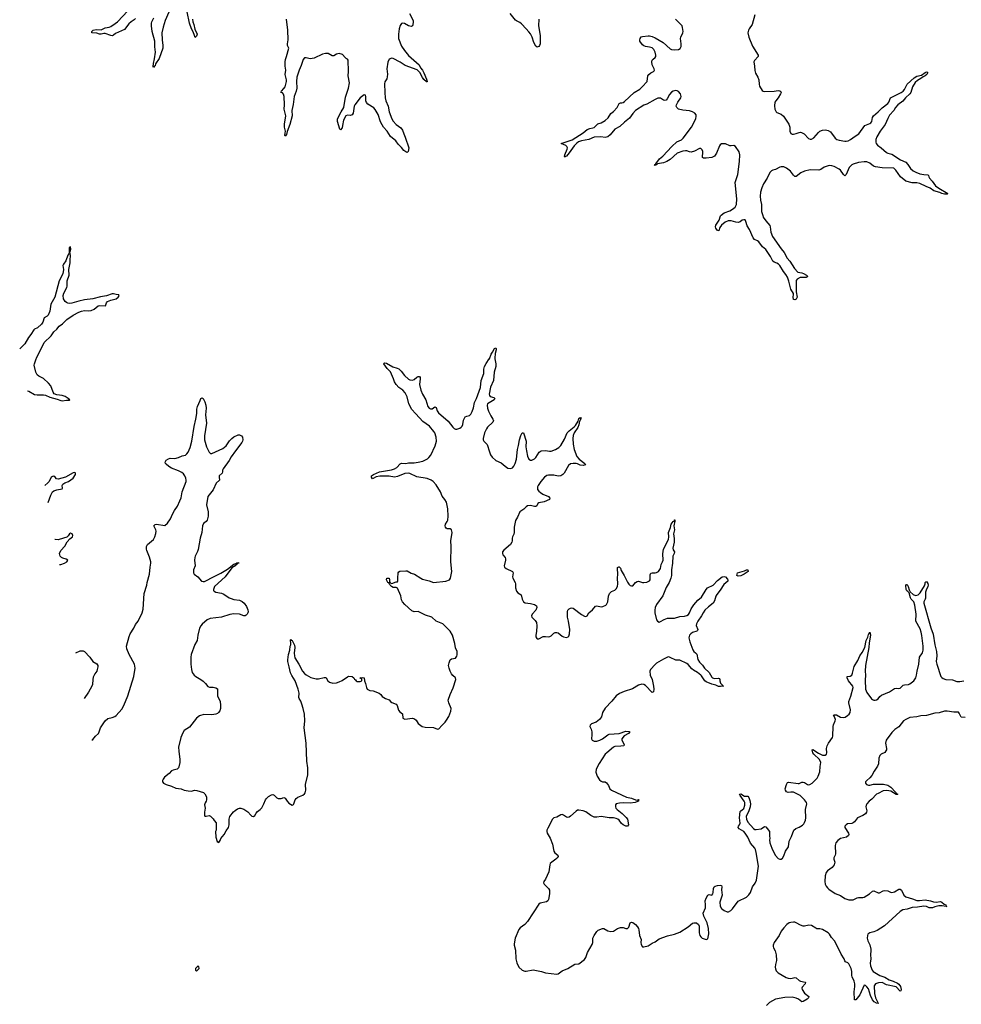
# Model space of a CAD drawing. Header units: inches. Extents: x 1474254 to 1647085, y 640389 to 772279.
# Tile 3 of 85: x 1480156 to 1493752, y 660675 to 674901. Entities that reach past the tile are written whole.
import ezdxf

# ---------------------------------------------------------------- set-up
doc = ezdxf.new("R2010")
doc.units = ezdxf.units.IN
doc.header["$MEASUREMENT"] = 0
for name, color, linetype in [('B4686', 7, 'Continuous'), ('B4687', 7, 'Continuous'), ('B4696', 7, 'Continuous'), ('B4697', 7, 'Continuous')]:
    doc.layers.add(name, color=color, linetype=linetype)

msp = doc.modelspace()

# ---------------------------------------------------------------- linework, layer by layer
at = {"layer": 'B4686', "color": 6, "elevation": 800}
for points in [[(1480268, 669539), (1480290, 669534), (1480370, 669486), (1480410, 669480), (1480499, 669481), (1480530, 669475), (1480593, 669447), (1480697, 669417), (1480750, 669397), (1480770, 669396), (1480830, 669406), (1480875, 669405), (1480879, 669410), (1480861, 669421), (1480855, 669430), (1480810, 669457), (1480771, 669470), (1480690, 669481), (1480655, 669495), (1480638, 669518), (1480604, 669610), (1480574, 669650), (1480499, 669719), (1480432, 669752), (1480408, 669770), (1480388, 669808), (1480367, 669910), (1480369, 669930), (1480393, 670000)], [(1481199, 664490), (1481210, 664499), (1481250, 664550), (1481292, 664588), (1481304, 664610), (1481324, 664670), (1481390, 664770), (1481430, 664804), (1481490, 664817), (1481530, 664833), (1481550, 664847), (1481630, 664937), (1481661, 664990), (1481716, 665130), (1481805, 665410), (1481823, 665530), (1481812, 665590), (1481736, 665730), (1481705, 665810), (1481700, 665850), (1481737, 665990), (1481752, 666030), (1481803, 666110), (1481830, 666162), (1481867, 666213), (1481923, 666330), (1481937, 666383), (1481955, 666610), (1481992, 666730), (1481996, 666770), (1482028, 666890), (1482038, 666990), (1482051, 667050), (1482050, 667070), (1482030, 667135), (1481992, 667230), (1481987, 667253), (1481988, 667290), (1482003, 667317), (1482086, 667390), (1482107, 667430), (1482123, 667477), (1482125, 667510), (1482122, 667530), (1482095, 667590), (1482101, 667599), (1482113, 667607), (1482130, 667610), (1482250, 667591), (1482290, 667626), (1482335, 667690), (1482362, 667758), (1482391, 667810), (1482433, 667870), (1482470, 667950), (1482487, 667993), (1482502, 668078), (1482560, 668230), (1482561, 668250), (1482556, 668276), (1482541, 668310), (1482519, 668339), (1482497, 668357), (1482450, 668384), (1482350, 668423), (1482310, 668446), (1482270, 668479), (1482261, 668490), (1482255, 668510), (1482270, 668535), (1482304, 668556), (1482330, 668564), (1482398, 668562), (1482447, 668573), (1482502, 668598), (1482550, 668611), (1482570, 668627), (1482590, 668654), (1482618, 668722), (1482641, 668810), (1482676, 669024), (1482701, 669130), (1482712, 669210), (1482713, 669273), (1482725, 669310), (1482763, 669397), (1482770, 669426), (1482790, 669439), (1482804, 669430), (1482830, 669379), (1482842, 669330), (1482846, 669286), (1482840, 669190), (1482851, 669069), (1482826, 668890), (1482825, 668830), (1482854, 668730), (1482891, 668650), (1482910, 668631), (1482930, 668631), (1482982, 668658), (1483090, 668704), (1483136, 668744), (1483185, 668815), (1483219, 668850), (1483250, 668873), (1483310, 668902), (1483330, 668905), (1483357, 668890), (1483372, 668870), (1483378, 668830), (1483375, 668810), (1483364, 668790), (1483271, 668670), (1483210, 668584), (1483179, 668530), (1483092, 668410), (1483082, 668390), (1483086, 668370), (1483078, 668350), (1483037, 668310), (1483035, 668290), (1483041, 668250), (1482995, 668205), (1482947, 668110), (1482873, 668010), (1482855, 667890), (1482879, 667790), (1482879, 667730), (1482864, 667670), (1482850, 667650), (1482810, 667621), (1482795, 667590), (1482786, 667490), (1482763, 667410), (1482733, 667247), (1482723, 667217), (1482690, 667152), (1482684, 667130), (1482680, 667090), (1482690, 667010), (1482667, 666950), (1482665, 666910), (1482677, 666890), (1482729, 666849), (1482781, 666790), (1482803, 666783), (1482825, 666785), (1482962, 666858), (1483058, 666902), (1483157, 666963), (1483250, 667033), (1483278, 667042), (1483290, 667052), (1483316, 667056), (1483321, 667050), (1483296, 667044), (1483293, 667030), (1483277, 667023), (1483268, 667010), (1483243, 666997), (1483221, 666979), (1483124, 666850), (1482970, 666711), (1482953, 666670), (1482954, 666654), (1482963, 666643), (1482989, 666629), (1483070, 666616), (1483102, 666602), (1483180, 666550), (1483210, 666536), (1483250, 666524), (1483330, 666513), (1483370, 666496), (1483397, 666470), (1483430, 666422), (1483450, 666375), (1483453, 666347), (1483450, 666330), (1483440, 666310), (1483425, 666295), (1483410, 666288), (1483390, 666290), (1483330, 666310), (1483250, 666315), (1483190, 666305), (1483070, 666270), (1482905, 666250), (1482864, 666230), (1482790, 666168), (1482770, 666145), (1482750, 666110), (1482728, 666010), (1482718, 665930), (1482685, 665875), (1482630, 665730), (1482626, 665690), (1482629, 665650), (1482626, 665590), (1482635, 665510), (1482648, 665468), (1482675, 665430), (1482697, 665410), (1482770, 665370), (1482805, 665345), (1482841, 665310), (1482870, 665266), (1482896, 665256), (1482950, 665256), (1482989, 665249), (1483010, 665231), (1483014, 665214), (1483011, 665130), (1483050, 665050), (1483056, 664996), (1483055, 664950), (1483044, 664916), (1483028, 664892), (1483010, 664875), (1482990, 664866), (1482930, 664857), (1482817, 664863), (1482750, 664843), (1482710, 664810), (1482610, 664681), (1482530, 664630), (1482510, 664597), (1482483, 664530), (1482451, 664390), (1482453, 664330), (1482470, 664210), (1482467, 664170), (1482453, 664107), (1482447, 664093), (1482429, 664071), (1482370, 664057), (1482350, 664048), (1482314, 664010), (1482245, 663955), (1482226, 663930), (1482217, 663910), (1482218, 663890), (1482223, 663883), (1482234, 663870), (1482270, 663850), (1482346, 663826), (1482410, 663798), (1482488, 663788), (1482530, 663770), (1482590, 663758), (1482630, 663756), (1482687, 663767), (1482714, 663766), (1482810, 663733), (1482830, 663715), (1482852, 663672), (1482854, 663630), (1482850, 663610), (1482834, 663586), (1482825, 663555), (1482832, 663510), (1482822, 663450), (1482825, 663405), (1482831, 663391), (1482850, 663391), (1482890, 663402), (1482910, 663394), (1482950, 663354), (1482962, 663330), (1482995, 663295), (1482991, 663190), (1482985, 663170), (1482986, 663090), (1483006, 663026), (1483030, 663012), (1483050, 663042), (1483061, 663070), (1483110, 663130), (1483138, 663182), (1483173, 663230), (1483181, 663270), (1483181, 663350), (1483190, 663386), (1483244, 663456), (1483265, 663475), (1483302, 663498), (1483330, 663508), (1483350, 663508), (1483392, 663492), (1483450, 663458), (1483491, 663410), (1483510, 663394), (1483530, 663388), (1483550, 663401), (1483570, 663437), (1483590, 663462), (1483630, 663491), (1483650, 663514), (1483683, 663570), (1483706, 663630), (1483716, 663644), (1483750, 663675), (1483790, 663701), (1483810, 663704), (1483830, 663699), (1483870, 663660), (1483890, 663648), (1483930, 663648), (1483970, 663663), (1483990, 663651), (1484016, 663610), (1484042, 663582), (1484090, 663553), (1484110, 663562), (1484116, 663570), (1484134, 663630), (1484150, 663650), (1484172, 663668), (1484242, 663698), (1484266, 663714), (1484276, 663730), (1484287, 663770), (1484283, 663850), (1484315, 663990), (1484316, 664090), (1484303, 664190), (1484293, 664450), (1484263, 664670), (1484271, 664770), (1484266, 664866), (1484251, 664949), (1484232, 665012), (1484215, 665055), (1484190, 665095), (1484187, 665110), (1484193, 665170), (1484179, 665230), (1484133, 665350), (1484084, 665424), (1484064, 665464), (1484049, 665550), (1484026, 665626), (1484026, 665650), (1484038, 665730), (1484057, 665790), (1484062, 665850), (1484070, 665870), (1484072, 665892), (1484064, 665936), (1484069, 665951), (1484078, 665938), (1484091, 665930), (1484124, 665864), (1484128, 665830), (1484118, 665750), (1484122, 665710), (1484130, 665683), (1484188, 665590), (1484240, 665490), (1484270, 665454), (1484294, 665434), (1484359, 665399), (1484437, 665377), (1484470, 665376), (1484550, 665398), (1484570, 665399), (1484583, 665390), (1484606, 665350), (1484630, 665329), (1484676, 665316), (1484730, 665318), (1484770, 665332), (1484810, 665352), (1484890, 665408), (1484910, 665414), (1484956, 665410), (1484982, 665390), (1484990, 665374), (1485004, 665364), (1485012, 665350), (1485030, 665341), (1485050, 665338), (1485070, 665338), (1485098, 665350), (1485095, 665375), (1485066, 665390), (1485110, 665395), (1485130, 665390), (1485133, 665350), (1485151, 665311), (1485164, 665250), (1485175, 665230), (1485190, 665218), (1485210, 665210), (1485262, 665202), (1485346, 665170), (1485370, 665151), (1485390, 665121), (1485436, 665095), (1485490, 665076), (1485510, 665050), (1485530, 665034), (1485592, 665012), (1485608, 664990), (1485625, 664925), (1485643, 664903), (1485681, 664870), (1485690, 664807), (1485717, 664797), (1485830, 664811), (1485858, 664798), (1485879, 664779), (1485910, 664731), (1485968, 664688), (1486010, 664680), (1486130, 664674), (1486190, 664651), (1486210, 664655), (1486250, 664705), (1486299, 664750), (1486321, 664779), (1486350, 664835), (1486380, 664910), (1486385, 664950), (1486350, 665030), (1486344, 665070), (1486371, 665150), (1486415, 665245), (1486452, 665370), (1486449, 665390), (1486410, 665424), (1486390, 665450), (1486370, 665490), (1486359, 665530), (1486350, 665550), (1486348, 665570), (1486355, 665610), (1486373, 665650), (1486390, 665664), (1486450, 665677), (1486470, 665703), (1486475, 665725), (1486473, 665770), (1486447, 665827), (1486441, 665890), (1486405, 666010), (1486370, 666067), (1486290, 666149), (1486264, 666170), (1486170, 666213), (1486108, 666268), (1486017, 666297), (1485910, 666348), (1485850, 666345), (1485819, 666359), (1485716, 666450), (1485682, 666490), (1485670, 666518), (1485657, 666577), (1485610, 666687), (1485590, 666696), (1485550, 666698), (1485524, 666710), (1485504, 666730), (1485501, 666741), (1485489, 666750), (1485484, 666764), (1485470, 666767), (1485450, 666810), (1485459, 666830), (1485470, 666834), (1485490, 666830), (1485498, 666810), (1485498, 666778), (1485505, 666765), (1485530, 666757), (1485590, 666777), (1485610, 666779), (1485618, 666790), (1485616, 666830), (1485622, 666910), (1485630, 666925), (1485647, 666933), (1485730, 666940), (1485750, 666936), (1485810, 666906), (1485858, 666890), (1485947, 666830), (1485970, 666819), (1486070, 666795), (1486130, 666770), (1486310, 666788), (1486363, 666810), (1486378, 666830), (1486396, 666930), (1486380, 667070), (1486388, 667290), (1486379, 667370), (1486402, 667490), (1486390, 667532), (1486370, 667545), (1486330, 667547), (1486313, 667553), (1486302, 667570), (1486300, 667590), (1486306, 667614), (1486330, 667650), (1486338, 667670), (1486343, 667730), (1486336, 667836), (1486318, 667930), (1486297, 667970), (1486258, 668018), (1486230, 668080), (1486170, 668180), (1486128, 668230), (1486096, 668250), (1486040, 668270), (1485890, 668294), (1485790, 668345), (1485770, 668350), (1485717, 668343), (1485610, 668303), (1485570, 668293), (1485490, 668305), (1485354, 668306), (1485305, 668295), (1485250, 668266), (1485238, 668290), (1485238, 668310), (1485263, 668330), (1485350, 668369), (1485525, 668395), (1485569, 668410), (1485600, 668430), (1485650, 668482), (1485670, 668495), (1485730, 668489), (1485770, 668500), (1485850, 668498), (1485910, 668506), (1485976, 668524), (1486042, 668558), (1486066, 668574), (1486091, 668609), (1486156, 668744), (1486175, 668810), (1486170, 668870), (1486149, 668930), (1486136, 668950), (1486071, 669030), (1485976, 669096), (1485927, 669147), (1485873, 669213), (1485816, 669270), (1485775, 669350), (1485749, 669450), (1485721, 669510), (1485690, 669548), (1485630, 669589), (1485590, 669630), (1485568, 669670), (1485554, 669714), (1485512, 669812), (1485462, 669862), (1485416, 669930), (1485421, 669939), (1485430, 669942), (1485450, 669938), (1485544, 669884), (1485607, 669867), (1485630, 669856), (1485665, 669825), (1485710, 669758), (1485770, 669708), (1485790, 669697), (1485830, 669695), (1485850, 669703), (1485890, 669736), (1485910, 669746), (1485930, 669747), (1485940, 669730), (1485940, 669710), (1485930, 669630), (1485948, 669550), (1485971, 669490), (1486018, 669410), (1486051, 669310), (1486070, 669290), (1486090, 669280), (1486110, 669277), (1486150, 669306), (1486170, 669299), (1486184, 669250), (1486201, 669221), (1486341, 669101), (1486410, 669013), (1486430, 668995), (1486450, 668986), (1486470, 668986), (1486510, 669000), (1486530, 669013), (1486544, 669030), (1486554, 669050), (1486564, 669116), (1486590, 669164), (1486610, 669174), (1486650, 669180), (1486670, 669203), (1486690, 669240), (1486709, 669291), (1486721, 669370), (1486753, 669430), (1486810, 669586), (1486821, 669690), (1486858, 669790), (1486859, 669850), (1486869, 669891), (1486890, 669934), (1486937, 670000)], [(1487017, 670000), (1487029, 669930), (1487029, 669890), (1487008, 669810), (1486995, 669690), (1486952, 669590), (1486936, 669490), (1486939, 669470), (1486950, 669455), (1487002, 669442), (1487018, 669430), (1487006, 669410), (1486911, 669350), (1486905, 669330), (1486909, 669290), (1486924, 669244), (1486958, 669178), (1486990, 669130), (1486997, 669110), (1486990, 669086), (1486910, 669013), (1486894, 668990), (1486867, 668930), (1486847, 668850), (1486847, 668830), (1486856, 668810), (1486904, 668764), (1486913, 668750), (1486933, 668670), (1486956, 668616), (1486980, 668580), (1487030, 668531), (1487110, 668497), (1487164, 668450), (1487203, 668423), (1487250, 668414), (1487274, 668426), (1487290, 668448), (1487310, 668490), (1487329, 668550), (1487343, 668690), (1487359, 668750), (1487371, 668829), (1487390, 668891), (1487411, 668931), (1487432, 668932), (1487468, 668810), (1487464, 668730), (1487472, 668670), (1487490, 668593), (1487510, 668550), (1487530, 668538), (1487550, 668538), (1487590, 668556), (1487610, 668576), (1487659, 668650), (1487688, 668670), (1487750, 668676), (1487807, 668667), (1487830, 668668), (1487891, 668689), (1487941, 668719), (1487971, 668749), (1488021, 668839), (1488062, 668930), (1488090, 668960), (1488161, 669019), (1488180, 669040), (1488218, 669102), (1488230, 669137), (1488250, 669153), (1488261, 669150), (1488256, 669144), (1488258, 669138), (1488250, 669112), (1488240, 669100), (1488230, 669048), (1488214, 669010), (1488163, 668930), (1488148, 668892), (1488144, 668850), (1488149, 668769), (1488161, 668690), (1488203, 668590), (1488233, 668553), (1488317, 668490), (1488326, 668470), (1488290, 668459), (1488250, 668466), (1488210, 668484), (1488190, 668488), (1488150, 668489), (1488110, 668482), (1488079, 668461), (1488018, 668350), (1487999, 668330), (1487970, 668312), (1487930, 668306), (1487870, 668318), (1487790, 668319), (1487767, 668313), (1487736, 668290), (1487681, 668230), (1487640, 668170), (1487633, 668150), (1487635, 668115), (1487650, 668090), (1487674, 668070), (1487710, 668047), (1487790, 668010), (1487812, 667990), (1487804, 667970), (1487730, 667937), (1487650, 667920), (1487638, 667910), (1487623, 667877), (1487611, 667869), (1487590, 667868), (1487530, 667880), (1487490, 667875), (1487470, 667864), (1487434, 667830), (1487379, 667790), (1487345, 667715), (1487315, 667665), (1487296, 667570), (1487297, 667490), (1487292, 667468), (1487270, 667430), (1487266, 667410), (1487267, 667370), (1487261, 667350), (1487241, 667319), (1487145, 667235), (1487129, 667210), (1487127, 667190), (1487132, 667170), (1487165, 667130), (1487172, 667110), (1487173, 667090), (1487153, 667010), (1487158, 666990), (1487181, 666970), (1487270, 666930), (1487281, 666910), (1487272, 666850), (1487275, 666830), (1487309, 666770), (1487315, 666750), (1487315, 666690), (1487330, 666644), (1487350, 666620), (1487396, 666590), (1487412, 666530), (1487432, 666490), (1487457, 666477), (1487530, 666467), (1487590, 666450), (1487619, 666430), (1487623, 666410), (1487610, 666370), (1487557, 666310), (1487548, 666290), (1487552, 666270), (1487601, 666221), (1487619, 666190), (1487623, 666143), (1487617, 666063), (1487608, 666008), (1487610, 665986), (1487622, 665962), (1487630, 665956), (1487650, 665954), (1487713, 665987), (1487750, 665990), (1487790, 665986), (1487810, 665990), (1487830, 666001), (1487870, 666036), (1487890, 666045), (1487910, 666047), (1487930, 666041), (1487990, 665992), (1488010, 665982), (1488050, 665976), (1488075, 665985), (1488084, 665996), (1488094, 666026), (1488102, 666090), (1488082, 666210), (1488064, 666270), (1488067, 666350), (1488073, 666370), (1488090, 666387), (1488110, 666399), (1488130, 666405), (1488150, 666400), (1488270, 666307), (1488310, 666283), (1488330, 666279), (1488351, 666289), (1488374, 666330), (1488427, 666373), (1488470, 666425), (1488490, 666430), (1488550, 666419), (1488577, 666423), (1488619, 666441), (1488629, 666450), (1488650, 666490), (1488658, 666570), (1488672, 666608), (1488702, 666638), (1488750, 666657), (1488770, 666676), (1488789, 666710), (1488795, 666750), (1488786, 666830), (1488791, 666890), (1488788, 666970), (1488790, 666984), (1488805, 666995), (1488810, 666996), (1488830, 666974), (1488842, 666942), (1488886, 666870), (1488930, 666775), (1488950, 666744), (1488970, 666727), (1488990, 666719), (1489010, 666723), (1489050, 666770), (1489070, 666784), (1489090, 666787), (1489150, 666767), (1489170, 666767), (1489210, 666775), (1489248, 666792), (1489262, 666810), (1489261, 666879), (1489270, 666906), (1489289, 666911), (1489330, 666907), (1489350, 666912), (1489378, 666930), (1489407, 666970), (1489418, 667030), (1489440, 667070), (1489445, 667090), (1489443, 667183), (1489452, 667250), (1489524, 667390), (1489531, 667430), (1489526, 667490), (1489554, 667566), (1489563, 667610), (1489590, 667651), (1489604, 667656), (1489610, 667674), (1489614, 667674), (1489616, 667656), (1489599, 667590), (1489609, 667530), (1489596, 667470), (1489606, 667406), (1489608, 667350), (1489586, 667266), (1489590, 667240), (1489609, 667210), (1489606, 667190), (1489587, 667150), (1489584, 667050), (1489566, 666950), (1489566, 666870), (1489557, 666830), (1489535, 666770), (1489490, 666696), (1489473, 666647), (1489441, 666579), (1489351, 666450), (1489333, 666410), (1489327, 666370), (1489329, 666330), (1489350, 666231), (1489365, 666210), (1489390, 666198), (1489410, 666204), (1489463, 666237), (1489510, 666253), (1489610, 666254), (1489690, 666278), (1489755, 666285), (1489790, 666293), (1489811, 666309), (1489829, 666331), (1489853, 666390), (1489890, 666445), (1489950, 666513), (1490000, 666559)], [(1480566, 667923), (1480603, 668030), (1480630, 668079), (1480650, 668096), (1480690, 668110), (1480770, 668123), (1480776, 668130), (1480770, 668170), (1480779, 668190), (1480809, 668211), (1480859, 668230), (1480930, 668278), (1480962, 668330), (1480961, 668350), (1480950, 668357), (1480930, 668353), (1480815, 668290), (1480710, 668264), (1480685, 668265), (1480670, 668290), (1480650, 668305), (1480630, 668302), (1480610, 668289), (1480579, 668230), (1480564, 668210), (1480520, 668173)], [(1480731, 667029), (1480750, 667030), (1480805, 667050), (1480837, 667070), (1480852, 667090), (1480828, 667108), (1480780, 667120), (1480761, 667130), (1480741, 667150), (1480733, 667170), (1480730, 667190), (1480751, 667230), (1480808, 667292), (1480843, 667357), (1480881, 667399), (1480916, 667430), (1480925, 667450), (1480915, 667470), (1480890, 667480), (1480875, 667470), (1480857, 667443), (1480834, 667426), (1480790, 667408), (1480710, 667387), (1480669, 667389), (1480664, 667391)], [(1490000, 666290), (1489948, 666212), (1489928, 666170), (1489926, 666150), (1489950, 666090), (1489944, 666076), (1489933, 666067), (1489870, 666047), (1489845, 666030), (1489829, 666010), (1489819, 665970), (1489831, 665910), (1489875, 665795), (1489892, 665770), (1489914, 665754), (1489933, 665733), (1489950, 665658), (1489970, 665616), (1490000, 665589)], [(1480966, 665753), (1480966, 665754), (1481030, 665780), (1481070, 665782), (1481090, 665770), (1481170, 665691), (1481210, 665627), (1481270, 665596), (1481283, 665570), (1481284, 665550), (1481276, 665510), (1481268, 665490), (1481240, 665450), (1481218, 665402), (1481210, 665370), (1481205, 665295), (1481197, 665270), (1481150, 665186), (1481087, 665095)], [(1490000, 665419), (1489990, 665430), (1489945, 665470), (1489883, 665503), (1489861, 665521), (1489810, 665585), (1489790, 665599), (1489690, 665645), (1489630, 665646), (1489550, 665687), (1489530, 665693), (1489510, 665691), (1489450, 665663), (1489350, 665604), (1489330, 665586), (1489266, 665510), (1489257, 665490), (1489262, 665430), (1489287, 665367), (1489309, 665271), (1489313, 665230), (1489306, 665190), (1489290, 665179), (1489190, 665283), (1489170, 665296), (1489140, 665300), (1489090, 665285), (1489005, 665235), (1488884, 665196), (1488815, 665165), (1488770, 665133), (1488707, 665053), (1488610, 664952), (1488572, 664890), (1488558, 664830), (1488527, 664790), (1488479, 664750), (1488412, 664728), (1488391, 664710), (1488388, 664690), (1488408, 664648), (1488417, 664610), (1488419, 664570), (1488412, 664510), (1488422, 664490), (1488450, 664475), (1488490, 664477), (1488531, 664490), (1488570, 664511), (1488650, 664570), (1488670, 664579), (1488812, 664588), (1488910, 664619), (1488956, 664616), (1488964, 664610), (1488945, 664590), (1488885, 664555), (1488850, 664510), (1488850, 664490), (1488882, 664430), (1488877, 664410), (1488837, 664403), (1488750, 664399), (1488730, 664392), (1488632, 664310), (1488612, 664290), (1488525, 664155), (1488482, 664070), (1488474, 664030), (1488496, 663970), (1488530, 663916), (1488550, 663899), (1488569, 663891), (1488610, 663887), (1488630, 663874), (1488657, 663837), (1488679, 663790), (1488702, 663770), (1488918, 663670), (1488990, 663652), (1489050, 663631), (1489074, 663626), (1489082, 663630), (1489102, 663630), (1489092, 663628), (1489090, 663610), (1489041, 663590), (1488970, 663580), (1488873, 663587), (1488818, 663582), (1488770, 663572), (1488761, 663559), (1488759, 663530), (1488766, 663510), (1488781, 663490), (1488854, 663434), (1488914, 663374), (1488930, 663350), (1488948, 663270), (1488930, 663249), (1488910, 663250), (1488870, 663270), (1488848, 663288), (1488810, 663335), (1488791, 663351), (1488770, 663359), (1488730, 663368), (1488670, 663368), (1488550, 663386), (1488490, 663377), (1488450, 663381), (1488401, 663401), (1488330, 663456), (1488290, 663471), (1488230, 663481), (1488210, 663478), (1488190, 663467), (1488110, 663393), (1488090, 663380), (1488070, 663375), (1488050, 663378), (1488010, 663408), (1487990, 663415), (1487970, 663411), (1487910, 663381), (1487869, 663371), (1487848, 663352), (1487782, 663218), (1487769, 663190), (1487768, 663170), (1487773, 663150), (1487814, 663074), (1487850, 662990), (1487869, 662889), (1487884, 662864), (1487926, 662830), (1487930, 662810), (1487919, 662790), (1487897, 662770), (1487838, 662730), (1487817, 662710), (1487809, 662690), (1487797, 662590), (1487750, 662482), (1487726, 662450), (1487719, 662430), (1487727, 662410), (1487790, 662350), (1487804, 662324), (1487808, 662270), (1487792, 662190), (1487784, 662170), (1487764, 662156), (1487670, 662136), (1487650, 662122), (1487490, 661870), (1487451, 661830), (1487381, 661779), (1487363, 661757), (1487310, 661630), (1487296, 661550), (1487296, 661530), (1487316, 661456), (1487319, 661330), (1487332, 661272), (1487361, 661210), (1487410, 661168), (1487450, 661152), (1487470, 661152), (1487570, 661172), (1487690, 661147), (1487750, 661128), (1487910, 661112), (1487930, 661116), (1487990, 661158), (1488070, 661192), (1488170, 661256), (1488230, 661262), (1488310, 661322), (1488330, 661350), (1488355, 661425), (1488422, 661538), (1488431, 661569), (1488434, 661630), (1488450, 661670), (1488490, 661726), (1488510, 661744), (1488570, 661769), (1488590, 661770), (1488650, 661737), (1488690, 661729), (1488730, 661734), (1488790, 661768), (1488830, 661783), (1488870, 661783), (1488910, 661770), (1488930, 661769), (1488950, 661790), (1488970, 661851), (1488990, 661864), (1489010, 661858), (1489050, 661827), (1489076, 661796), (1489090, 661772), (1489097, 661750), (1489108, 661670), (1489129, 661610), (1489126, 661570), (1489130, 661541), (1489150, 661507), (1489170, 661504), (1489230, 661519), (1489290, 661558), (1489330, 661578), (1489390, 661622), (1489510, 661663), (1489610, 661688), (1489690, 661718), (1489807, 661793), (1489870, 661845), (1489890, 661853), (1489913, 661853), (1489930, 661850), (1489959, 661830), (1489965, 661805), (1489967, 661710), (1489979, 661670), (1489990, 661651), (1490000, 661641)]]:
    msp.add_lwpolyline(points, dxfattribs=at)
msp.add_lwpolyline([(1482730, 661226), (1482694, 661190), (1482694, 661170), (1482710, 661154), (1482746, 661190), (1482742, 661222)], close=True, dxfattribs=at)
at = {"layer": 'B4687', "color": 6, "elevation": 800}
for points in [[(1481830, 674916), (1481810, 674898), (1481764, 674870), (1481730, 674840), (1481670, 674757), (1481541, 674699), (1481510, 674677), (1481490, 674668), (1481470, 674671), (1481390, 674700), (1481370, 674702), (1481330, 674692), (1481310, 674692), (1481270, 674704), (1481199, 674710), (1481195, 674730), (1481219, 674750), (1481259, 674759), (1481330, 674753), (1481390, 674784), (1481450, 674795), (1481470, 674804), (1481536, 674844), (1481570, 674872), (1481715, 675030)], [(1482310, 675010), (1482255, 674890), (1482225, 674795), (1482206, 674710), (1482211, 674610), (1482224, 674530), (1482223, 674490), (1482170, 674342), (1482118, 674262), (1482110, 674236), (1482096, 674224), (1482090, 674210), (1482085, 674225), (1482088, 674268), (1482104, 674336), (1482117, 674430), (1482105, 674510), (1482107, 674590), (1482070, 674730), (1482060, 674810), (1482059, 674850), (1482063, 674870), (1482091, 674929)], [(1482653, 674910), (1482657, 674870), (1482672, 674830), (1482684, 674764), (1482716, 674690), (1482710, 674664), (1482690, 674645), (1482678, 674670), (1482663, 674723), (1482636, 674770), (1482608, 674850), (1482576, 675016)], [(1485786, 674990), (1485835, 674890), (1485838, 674870), (1485834, 674826), (1485829, 674811), (1485810, 674801), (1485770, 674813), (1485710, 674848), (1485689, 674851), (1485670, 674845), (1485650, 674817), (1485637, 674770), (1485624, 674690), (1485627, 674630), (1485670, 674520), (1485710, 674457), (1485770, 674382), (1485922, 674250), (1485944, 674204), (1485970, 674170), (1485990, 674134), (1486030, 674043), (1486039, 674010), (1486038, 674002), (1486030, 674001), (1485990, 674038), (1485970, 674066), (1485936, 674136), (1485896, 674176), (1485721, 674241), (1485650, 674287), (1485550, 674342), (1485530, 674344), (1485490, 674329), (1485470, 674289), (1485455, 674190), (1485466, 674114), (1485464, 674076), (1485455, 674045), (1485430, 674003), (1485425, 673975), (1485426, 673850), (1485431, 673770), (1485442, 673730), (1485476, 673650), (1485491, 673570), (1485529, 673470), (1485550, 673434), (1485590, 673388), (1485659, 673339), (1485685, 673305), (1485703, 673250), (1485724, 673204), (1485773, 673050), (1485763, 672997), (1485750, 672983), (1485730, 672990), (1485701, 673010), (1485670, 673053), (1485622, 673102), (1485586, 673150), (1485510, 673211), (1485460, 673290), (1485410, 673349), (1485390, 673380), (1485367, 673427), (1485330, 673529), (1485290, 673603), (1485270, 673626), (1485182, 673682), (1485164, 673704), (1485156, 673730), (1485155, 673790), (1485149, 673810), (1485130, 673815), (1485073, 673770), (1484997, 673670), (1484987, 673650), (1484970, 673550), (1484956, 673524), (1484930, 673517), (1484890, 673521), (1484864, 673510), (1484832, 673450), (1484819, 673370), (1484810, 673340), (1484790, 673310), (1484778, 673318), (1484747, 673430), (1484747, 673470), (1484796, 673570), (1484835, 673630), (1484859, 673781), (1484906, 673910), (1484916, 673990), (1484901, 674090), (1484905, 674150), (1484897, 674317), (1484889, 674329), (1484870, 674339), (1484854, 674354), (1484817, 674397), (1484770, 674413), (1484730, 674404), (1484690, 674379), (1484670, 674377), (1484610, 674410), (1484590, 674414), (1484570, 674412), (1484530, 674401), (1484410, 674345), (1484350, 674336), (1484290, 674350), (1484270, 674350), (1484250, 674325), (1484222, 674238), (1484191, 674170), (1484158, 674070), (1484151, 674010), (1484156, 673910), (1484147, 673870), (1484119, 673790), (1484106, 673674), (1484087, 673590), (1484089, 673510), (1484055, 673385), (1484017, 673283), (1484010, 673243), (1483990, 673217), (1483984, 673230), (1483992, 673288), (1483980, 673350), (1483980, 673390), (1483997, 673510), (1483976, 673610), (1483979, 673670), (1483976, 673790), (1483966, 673826), (1483950, 673842), (1483928, 673850), (1483934, 673870), (1483972, 673908), (1483988, 673930), (1484008, 674010), (1484009, 674031), (1483991, 674110), (1483999, 674170), (1483989, 674231), (1483988, 674292), (1483993, 674327), (1484010, 674370), (1484042, 674490), (1484024, 674530), (1484022, 674550), (1484032, 674610), (1484026, 674750), (1484009, 674910)], [(1487654, 674910), (1487649, 674810), (1487673, 674670), (1487672, 674550), (1487664, 674530), (1487650, 674512), (1487630, 674502), (1487610, 674519), (1487582, 674570), (1487554, 674650), (1487530, 674697), (1487510, 674725), (1487467, 674767), (1487402, 674842), (1487379, 674859), (1487330, 674882), (1487314, 674894), (1487237, 674990)], [(1490000, 673030), (1489990, 673039), (1489970, 673038), (1489898, 673002), (1489850, 672988), (1489830, 672991), (1489790, 673007), (1489770, 673008), (1489730, 672999), (1489648, 672972), (1489550, 672880), (1489501, 672850), (1489450, 672831), (1489364, 672816), (1489350, 672805), (1489334, 672806), (1489330, 672795), (1489321, 672801), (1489326, 672810), (1489343, 672817), (1489393, 672890), (1489442, 672930), (1489571, 673070), (1489646, 673134), (1489710, 673167), (1489735, 673190), (1489858, 673350), (1489918, 673470), (1489925, 673505), (1489924, 673524), (1489907, 673550), (1489870, 673570), (1489830, 673583), (1489730, 673595), (1489670, 673609), (1489643, 673630), (1489637, 673650), (1489641, 673670), (1489661, 673710), (1489702, 673770), (1489708, 673790), (1489700, 673830), (1489670, 673864), (1489650, 673874), (1489630, 673877), (1489590, 673868), (1489570, 673856), (1489539, 673821), (1489504, 673756), (1489490, 673740), (1489470, 673731), (1489450, 673737), (1489410, 673767), (1489390, 673769), (1489370, 673765), (1489330, 673749), (1489210, 673682), (1489170, 673665), (1489050, 673590), (1489010, 673546), (1488963, 673477), (1488890, 673422), (1488820, 673360), (1488750, 673318), (1488683, 673237), (1488650, 673210), (1488610, 673197), (1488548, 673210), (1488450, 673205), (1488372, 673168), (1488270, 673149), (1488226, 673134), (1488201, 673119), (1488161, 673079), (1488090, 672976), (1488050, 672931), (1488035, 672925), (1488030, 672916), (1488025, 672925), (1488027, 672950), (1488059, 673030), (1488064, 673050), (1488061, 673061), (1488057, 673070), (1488041, 673081), (1487975, 673110), (1488133, 673167), (1488290, 673266), (1488350, 673312), (1488390, 673329), (1488430, 673336), (1488450, 673344), (1488502, 673398), (1488551, 673409), (1488610, 673443), (1488655, 673485), (1488694, 673546), (1488730, 673575), (1488783, 673630), (1488811, 673689), (1488830, 673698), (1488850, 673699), (1488870, 673706), (1488890, 673719), (1489030, 673849), (1489110, 673899), (1489146, 673930), (1489217, 674010), (1489227, 674090), (1489240, 674110), (1489268, 674132), (1489307, 674150), (1489317, 674163), (1489320, 674170), (1489316, 674190), (1489288, 674250), (1489283, 674290), (1489290, 674314), (1489302, 674330), (1489330, 674353), (1489340, 674370), (1489342, 674390), (1489331, 674430), (1489311, 674470), (1489290, 674492), (1489250, 674506), (1489190, 674514), (1489170, 674522), (1489150, 674538), (1489112, 674590), (1489109, 674610), (1489113, 674627), (1489128, 674652), (1489150, 674659), (1489230, 674667), (1489250, 674667), (1489290, 674656), (1489330, 674638), (1489449, 674569), (1489550, 674478), (1489570, 674468), (1489610, 674464), (1489670, 674468), (1489694, 674486), (1489706, 674514), (1489708, 674550), (1489699, 674630), (1489703, 674650), (1489732, 674710), (1489734, 674730), (1489727, 674790), (1489721, 674810), (1489627, 674910)], [(1480393, 670000), (1480396, 670010), (1480510, 670237), (1480608, 670332), (1480649, 670391), (1480690, 670430), (1480725, 670475), (1480772, 670508), (1480835, 670570), (1480930, 670633), (1481010, 670677), (1481049, 670690), (1481090, 670697), (1481156, 670696), (1481190, 670701), (1481230, 670719), (1481290, 670765), (1481310, 670770), (1481394, 670766), (1481407, 670810), (1481423, 670830), (1481470, 670850), (1481550, 670870), (1481579, 670890), (1481591, 670910), (1481585, 670925), (1481550, 670928), (1481510, 670941), (1481490, 670940), (1481410, 670910), (1481324, 670896), (1481210, 670868), (1481090, 670855), (1481010, 670835), (1480910, 670803), (1480870, 670801), (1480850, 670804), (1480830, 670813), (1480810, 670830), (1480788, 670868), (1480785, 670915), (1480793, 670950), (1480835, 671030), (1480839, 671050), (1480841, 671130), (1480868, 671210), (1480866, 671290), (1480885, 671390), (1480884, 671430), (1480891, 671490), (1480882, 671550), (1480890, 671558), (1480893, 671590), (1480890, 671619), (1480870, 671603), (1480868, 671532), (1480863, 671517), (1480850, 671499), (1480824, 671416), (1480790, 671370), (1480781, 671350), (1480788, 671290), (1480779, 671230), (1480726, 671130), (1480662, 670890), (1480605, 670790), (1480591, 670690), (1480566, 670630), (1480550, 670615), (1480510, 670593), (1480488, 670532), (1480470, 670504), (1480412, 670448), (1480370, 670430), (1480360, 670420), (1480318, 670350), (1480285, 670310), (1480230, 670218), (1480156, 670147)], [(1486937, 670000), (1486938, 670002), (1486964, 670070), (1486984, 670096), (1487010, 670148), (1487030, 670162), (1487038, 670150), (1487038, 670130), (1487021, 670079), (1487015, 670010), (1487017, 670000)]]:
    msp.add_lwpolyline(points, dxfattribs=at)
at = {"layer": 'B4696', "color": 6, "elevation": 800}
msp.add_lwpolyline([(1490530, 666861), (1490510, 666869), (1490521, 666910), (1490622, 666938), (1490650, 666950), (1490671, 666951), (1490675, 666930), (1490619, 666890), (1490570, 666866)], close=True, dxfattribs=at)
for points in [[(1490000, 666559), (1490001, 666559), (1490069, 666670), (1490087, 666690), (1490167, 666733), (1490230, 666800), (1490298, 666850), (1490330, 666854), (1490349, 666849), (1490377, 666817), (1490382, 666802), (1490382, 666790), (1490322, 666738), (1490270, 666658), (1490222, 666598), (1490209, 666571), (1490190, 666504), (1490170, 666471), (1490100, 666420), (1490049, 666371), (1490026, 666330), (1490000, 666290)], [(1490000, 661641), (1490010, 661630), (1490069, 661611), (1490090, 661619), (1490106, 661694), (1490104, 661770), (1490082, 661850), (1490033, 661950), (1490027, 661990), (1490060, 662070), (1490061, 662110), (1490055, 662170), (1490066, 662210), (1490090, 662252), (1490110, 662261), (1490150, 662254), (1490166, 662270), (1490171, 662291), (1490173, 662347), (1490184, 662370), (1490199, 662381), (1490230, 662390), (1490270, 662397), (1490292, 662390), (1490296, 662370), (1490291, 662330), (1490299, 662250), (1490266, 662150), (1490270, 662095), (1490290, 662061), (1490330, 662029), (1490370, 662009), (1490390, 662010), (1490425, 662030), (1490450, 662056), (1490530, 662164), (1490650, 662225), (1490685, 662255), (1490709, 662291), (1490735, 662370), (1490775, 662425), (1490797, 662470), (1490823, 662670), (1490792, 662870), (1490782, 662910), (1490772, 662930), (1490710, 663003), (1490670, 663089), (1490633, 663150), (1490610, 663173), (1490547, 663210), (1490528, 663230), (1490534, 663250), (1490551, 663269), (1490559, 663290), (1490552, 663368), (1490561, 663459), (1490569, 663470), (1490590, 663483), (1490610, 663504), (1490629, 663550), (1490625, 663590), (1490618, 663610), (1490561, 663690), (1490552, 663710), (1490570, 663715), (1490624, 663684), (1490670, 663682), (1490683, 663663), (1490698, 663618), (1490708, 663570), (1490704, 663530), (1490684, 663470), (1490647, 663387), (1490649, 663350), (1490670, 663307), (1490750, 663215), (1490770, 663201), (1490790, 663199), (1490861, 663210), (1490910, 663242), (1490930, 663237), (1490950, 663217), (1490982, 663170), (1490982, 663110), (1490988, 663070), (1490982, 663050), (1490986, 663010), (1491016, 662930), (1491050, 662858), (1491070, 662823), (1491110, 662781), (1491130, 662772), (1491150, 662772), (1491170, 662786), (1491190, 662820), (1491213, 662887), (1491255, 662950), (1491265, 663030), (1491300, 663100), (1491336, 663190), (1491363, 663217), (1491410, 663235), (1491458, 663262), (1491478, 663282), (1491490, 663302), (1491503, 663337), (1491509, 663370), (1491504, 663490), (1491521, 663570), (1491515, 663590), (1491487, 663630), (1491451, 663670), (1491426, 663690), (1491330, 663738), (1491290, 663742), (1491250, 663737), (1491227, 663747), (1491213, 663770), (1491210, 663790), (1491227, 663853), (1491242, 663878), (1491256, 663884), (1491397, 663863), (1491410, 663863), (1491450, 663884), (1491470, 663886), (1491490, 663879), (1491530, 663851), (1491550, 663847), (1491564, 663850), (1491601, 663870), (1491670, 663940), (1491687, 663970), (1491710, 664036), (1491714, 664110), (1491726, 664170), (1491707, 664210), (1491621, 664290), (1491609, 664310), (1491597, 664350), (1491610, 664356), (1491690, 664302), (1491750, 664276), (1491785, 664275), (1491808, 664290), (1491811, 664310), (1491804, 664370), (1491814, 664410), (1491833, 664450), (1491892, 664528), (1491898, 664550), (1491904, 664690), (1491908, 664712), (1491932, 664770), (1491934, 664790), (1491918, 664838), (1491908, 664852), (1491921, 664859), (1491950, 664857), (1492010, 664825), (1492050, 664817), (1492075, 664825), (1492110, 664847), (1492133, 664867), (1492148, 664890), (1492151, 664929), (1492127, 665030), (1492127, 665050), (1492155, 665125), (1492190, 665250), (1492187, 665270), (1492123, 665350), (1492104, 665390), (1492102, 665410), (1492150, 665415), (1492171, 665429), (1492183, 665457), (1492206, 665554), (1492260, 665640), (1492289, 665711), (1492323, 665757), (1492359, 665830), (1492381, 665930), (1492401, 665979), (1492410, 666018), (1492430, 666050), (1492439, 666010), (1492421, 665899), (1492419, 665830), (1492369, 665570), (1492365, 665490), (1492370, 665430), (1492364, 665356), (1492371, 665229), (1492390, 665180), (1492455, 665090), (1492470, 665077), (1492490, 665070), (1492510, 665068), (1492530, 665073), (1492550, 665089), (1492577, 665123), (1492600, 665140), (1492714, 665190), (1492790, 665238), (1492810, 665242), (1492850, 665236), (1492870, 665241), (1492915, 665285), (1492930, 665292), (1492990, 665297), (1493010, 665306), (1493068, 665350), (1493096, 665390), (1493106, 665430), (1493113, 665490), (1493141, 665590), (1493148, 665690), (1493190, 665753), (1493202, 665790), (1493200, 665850), (1493184, 666004), (1493174, 666054), (1493159, 666099), (1493096, 666210), (1493103, 666310), (1493083, 666443), (1493066, 666490), (1493030, 666529), (1493019, 666550), (1492998, 666618), (1492981, 666641), (1492967, 666650), (1492958, 666670), (1492953, 666727), (1492962, 666738), (1492970, 666738), (1492987, 666710), (1493001, 666661), (1493016, 666636), (1493056, 666596), (1493090, 666582), (1493110, 666584), (1493130, 666593), (1493158, 666622), (1493221, 666719), (1493232, 666750), (1493232, 666768), (1493240, 666780), (1493250, 666782), (1493270, 666754), (1493274, 666730), (1493271, 666710), (1493243, 666657), (1493235, 666630), (1493237, 666543), (1493233, 666527), (1493213, 666490), (1493212, 666470), (1493314, 666114), (1493345, 666025), (1493370, 665870), (1493396, 665770), (1493398, 665710), (1493391, 665630), (1493397, 665590), (1493458, 665410), (1493470, 665395), (1493490, 665382), (1493530, 665370), (1493624, 665364), (1493690, 665341), (1493730, 665337), (1493790, 665349)], [(1490000, 665589), (1490015, 665575), (1490044, 665530), (1490111, 665471), (1490150, 665401), (1490162, 665390), (1490190, 665382), (1490248, 665388), (1490261, 665381), (1490267, 665370), (1490267, 665347), (1490276, 665316), (1490283, 665303), (1490299, 665290), (1490301, 665281), (1490319, 665270), (1490274, 665266), (1490248, 665268), (1490208, 665288), (1490150, 665299), (1490070, 665332), (1490048, 665348), (1490010, 665408), (1490000, 665419)], [(1493810, 664818), (1493750, 664825), (1493722, 664882), (1493710, 664895), (1493698, 664898), (1493645, 664895), (1493550, 664911), (1493510, 664911), (1493432, 664888), (1493370, 664883), (1493250, 664846), (1493170, 664843), (1493110, 664828), (1493010, 664817), (1492950, 664792), (1492919, 664770), (1492850, 664684), (1492794, 664646), (1492750, 664603), (1492666, 664490), (1492656, 664450), (1492670, 664370), (1492672, 664350), (1492665, 664335), (1492646, 664314), (1492593, 664287), (1492577, 664270), (1492563, 664230), (1492556, 664150), (1492543, 664117), (1492495, 664045), (1492461, 663979), (1492434, 663946), (1492386, 663910), (1492370, 663890), (1492369, 663870), (1492384, 663850), (1492410, 663839), (1492430, 663840), (1492486, 663854), (1492543, 663857), (1492630, 663854), (1492690, 663842), (1492734, 663814), (1492800, 663740), (1492814, 663730), (1492819, 663719), (1492836, 663710), (1492830, 663704), (1492810, 663706), (1492733, 663753), (1492678, 663762), (1492623, 663757), (1492550, 663722), (1492530, 663709), (1492460, 663640), (1492421, 663610), (1492387, 663570), (1492378, 663550), (1492376, 663530), (1492386, 663470), (1492384, 663450), (1492371, 663429), (1492330, 663404), (1492252, 663370), (1492210, 663312), (1492190, 663295), (1492170, 663286), (1492110, 663283), (1492088, 663270), (1492073, 663250), (1492073, 663230), (1492123, 663150), (1492129, 663130), (1492125, 663115), (1492094, 663090), (1492010, 663069), (1491970, 663040), (1491942, 663010), (1491929, 662970), (1491935, 662850), (1491931, 662829), (1491912, 662790), (1491911, 662770), (1491924, 662730), (1491923, 662710), (1491915, 662690), (1491887, 662650), (1491818, 662602), (1491800, 662580), (1491787, 662533), (1491781, 662450), (1491789, 662410), (1491801, 662381), (1491818, 662358), (1491839, 662339), (1491930, 662276), (1492010, 662249), (1492070, 662206), (1492130, 662184), (1492190, 662186), (1492250, 662215), (1492270, 662219), (1492330, 662216), (1492350, 662222), (1492427, 662273), (1492470, 662311), (1492490, 662313), (1492550, 662284), (1492570, 662285), (1492624, 662316), (1492650, 662321), (1492690, 662314), (1492730, 662294), (1492750, 662292), (1492790, 662302), (1492850, 662337), (1492870, 662340), (1492890, 662325), (1492921, 662250), (1492950, 662228), (1493050, 662201), (1493110, 662175), (1493150, 662174), (1493230, 662182), (1493308, 662170), (1493350, 662157), (1493390, 662150), (1493450, 662159), (1493470, 662152), (1493503, 662123), (1493530, 662110), (1493535, 662095), (1493545, 662090), (1493533, 662087), (1493478, 662098), (1493430, 662100), (1493370, 662085), (1493338, 662070), (1493310, 662067), (1493290, 662070), (1493250, 662089), (1493210, 662092), (1493122, 662078), (1493045, 662075), (1492971, 662049), (1492910, 662041), (1492870, 662015), (1492643, 661810), (1492538, 661742), (1492490, 661722), (1492430, 661710), (1492405, 661690), (1492397, 661670), (1492394, 661630), (1492405, 661590), (1492430, 661534), (1492446, 661470), (1492448, 661450), (1492442, 661390), (1492448, 661332), (1492435, 661270), (1492443, 661230), (1492463, 661170), (1492480, 661150), (1492577, 661090), (1492650, 661065), (1492709, 661029), (1492770, 661010), (1492830, 660982), (1492850, 660965), (1492873, 660930), (1492882, 660890), (1492878, 660870), (1492870, 660866), (1492810, 660926), (1492670, 660958), (1492610, 660988), (1492556, 660984), (1492514, 660970), (1492502, 660958), (1492496, 660944), (1492499, 660830), (1492512, 660770), (1492552, 660690), (1492550, 660687), (1492530, 660690), (1492495, 660710), (1492470, 660738), (1492442, 660802), (1492410, 660899), (1492390, 660929), (1492370, 660948), (1492350, 660950), (1492286, 660814), (1492230, 660738), (1492210, 660739), (1492207, 660853), (1492217, 660930), (1492217, 660970), (1492207, 661010), (1492176, 661070), (1492172, 661090), (1492173, 661150), (1492163, 661190), (1492130, 661259), (1492113, 661273), (1492080, 661290), (1492070, 661301), (1492059, 661330), (1492017, 661397), (1491965, 661510), (1491919, 661590), (1491878, 661638), (1491848, 661688), (1491828, 661710), (1491750, 661757), (1491710, 661765), (1491667, 661767), (1491650, 661773), (1491590, 661812), (1491550, 661816), (1491490, 661803), (1491470, 661804), (1491430, 661816), (1491370, 661854), (1491350, 661861), (1491330, 661863), (1491290, 661857), (1491269, 661850), (1491233, 661827), (1491190, 661780), (1491153, 661730), (1491121, 661670), (1491051, 661570), (1491036, 661530), (1491035, 661510), (1491040, 661490), (1491066, 661446), (1491079, 661390), (1491086, 661310), (1491070, 661250), (1491066, 661210), (1491068, 661188), (1491080, 661160), (1491110, 661130), (1491223, 661063), (1491254, 661054), (1491290, 661050), (1491350, 661062), (1491370, 661059), (1491410, 661020), (1491429, 661009), (1491496, 660996), (1491502, 660990), (1491499, 660970), (1491456, 660924), (1491449, 660910), (1491453, 660890), (1491490, 660838), (1491550, 660790), (1491545, 660770), (1491528, 660750), (1491470, 660714), (1491450, 660713), (1491400, 660750), (1491370, 660763), (1491310, 660777), (1491205, 660775), (1491070, 660751), (1490981, 660699), (1490940, 660660)]]:
    msp.add_lwpolyline(points, dxfattribs=at)
at = {"layer": 'B4697', "color": 6, "elevation": 800}
msp.add_lwpolyline([(1490773, 674970), (1490732, 674830), (1490690, 674770), (1490680, 674750), (1490670, 674710), (1490683, 674650), (1490737, 674517), (1490820, 674390), (1490818, 674370), (1490766, 674310), (1490758, 674290), (1490767, 674230), (1490770, 674165), (1490782, 674130), (1490816, 674070), (1490830, 674030), (1490832, 673970), (1490840, 673940), (1490879, 673879), (1490890, 673868), (1490904, 673864), (1491051, 673869), (1491110, 673877), (1491133, 673873), (1491145, 673865), (1491151, 673850), (1491143, 673830), (1491106, 673770), (1491072, 673730), (1491060, 673710), (1491057, 673657), (1491062, 673610), (1491077, 673570), (1491090, 673560), (1491150, 673534), (1491185, 673505), (1491264, 673390), (1491278, 673350), (1491277, 673290), (1491290, 673258), (1491308, 673248), (1491330, 673248), (1491370, 673256), (1491410, 673272), (1491430, 673274), (1491445, 673270), (1491482, 673250), (1491544, 673184), (1491570, 673174), (1491590, 673175), (1491625, 673195), (1491688, 673270), (1491711, 673289), (1491750, 673306), (1491790, 673310), (1491830, 673300), (1491862, 673282), (1491931, 673190), (1491957, 673170), (1491990, 673159), (1492070, 673146), (1492090, 673144), (1492120, 673150), (1492154, 673170), (1492220, 673220), (1492275, 673250), (1492361, 673370), (1492430, 673400), (1492447, 673413), (1492460, 673430), (1492471, 673490), (1492483, 673510), (1492550, 673568), (1492610, 673629), (1492691, 673689), (1492705, 673710), (1492730, 673772), (1492882, 673850), (1492912, 673870), (1492930, 673890), (1492972, 673970), (1493070, 674062), (1493110, 674083), (1493179, 674101), (1493230, 674140), (1493250, 674146), (1493262, 674142), (1493266, 674130), (1493254, 674110), (1493233, 674090), (1493203, 674077), (1493169, 674050), (1493119, 674021), (1493088, 673992), (1493048, 673932), (1493023, 673850), (1493011, 673830), (1492947, 673773), (1492910, 673722), (1492838, 673670), (1492803, 673630), (1492778, 673590), (1492717, 673523), (1492690, 673475), (1492654, 673386), (1492582, 673290), (1492533, 673210), (1492519, 673170), (1492518, 673130), (1492525, 673110), (1492542, 673090), (1492597, 673050), (1492670, 672982), (1492690, 672971), (1492750, 672958), (1492876, 672876), (1492950, 672841), (1492980, 672810), (1493019, 672750), (1493058, 672718), (1493097, 672697), (1493155, 672675), (1493210, 672664), (1493270, 672661), (1493280, 672650), (1493283, 672630), (1493293, 672613), (1493332, 672570), (1493354, 672534), (1493382, 672502), (1493428, 672468), (1493559, 672390), (1493550, 672382), (1493510, 672380), (1493470, 672388), (1493443, 672403), (1493355, 672430), (1493305, 672465), (1493243, 672490), (1493156, 672536), (1493110, 672546), (1493045, 672545), (1492950, 672569), (1492875, 672630), (1492808, 672728), (1492790, 672748), (1492776, 672756), (1492610, 672759), (1492513, 672773), (1492485, 672785), (1492430, 672830), (1492390, 672845), (1492350, 672847), (1492270, 672836), (1492190, 672813), (1492170, 672803), (1492134, 672766), (1492090, 672662), (1492070, 672646), (1492050, 672664), (1492010, 672726), (1491990, 672743), (1491918, 672778), (1491882, 672790), (1491854, 672794), (1491830, 672791), (1491770, 672770), (1491724, 672736), (1491694, 672726), (1491570, 672731), (1491488, 672710), (1491434, 672690), (1491370, 672636), (1491350, 672637), (1491330, 672655), (1491288, 672710), (1491230, 672755), (1491190, 672773), (1491153, 672773), (1491130, 672768), (1491070, 672736), (1491030, 672726), (1491010, 672716), (1490990, 672691), (1490950, 672610), (1490894, 672530), (1490870, 672470), (1490855, 672410), (1490850, 672350), (1490853, 672293), (1490865, 672230), (1490869, 672131), (1490885, 672070), (1490893, 672050), (1490930, 671993), (1490987, 671927), (1490994, 671910), (1491000, 671830), (1491025, 671770), (1491151, 671590), (1491196, 671536), (1491237, 671457), (1491278, 671410), (1491345, 671305), (1491393, 671253), (1491450, 671245), (1491475, 671235), (1491516, 671210), (1491536, 671190), (1491510, 671175), (1491426, 671174), (1491384, 671150), (1491369, 671131), (1491366, 670970), (1491384, 670890), (1491370, 670865), (1491350, 670853), (1491330, 670857), (1491326, 670890), (1491331, 670930), (1491327, 670947), (1491290, 671005), (1491263, 671123), (1491241, 671181), (1491219, 671219), (1491184, 671264), (1491130, 671350), (1491111, 671371), (1491090, 671384), (1491050, 671397), (1491030, 671410), (1490999, 671479), (1490930, 671580), (1490881, 671621), (1490831, 671691), (1490810, 671706), (1490767, 671727), (1490747, 671747), (1490695, 671870), (1490661, 671921), (1490643, 671983), (1490630, 672008), (1490610, 672011), (1490590, 672006), (1490558, 671982), (1490530, 671972), (1490495, 671975), (1490430, 671996), (1490385, 671995), (1490343, 671977), (1490288, 671932), (1490264, 671896), (1490250, 671852), (1490230, 671856), (1490210, 671890), (1490205, 671910), (1490210, 671930), (1490257, 672003), (1490275, 672065), (1490283, 672077), (1490329, 672110), (1490410, 672140), (1490450, 672161), (1490486, 672194), (1490499, 672210), (1490506, 672230), (1490509, 672311), (1490488, 672550), (1490526, 672666), (1490551, 672851), (1490556, 672950), (1490547, 672990), (1490493, 673070), (1490470, 673083), (1490430, 673077), (1490410, 673079), (1490347, 673107), (1490290, 673107), (1490270, 673092), (1490261, 673079), (1490219, 672970), (1490190, 672931), (1490150, 672908), (1490070, 672898), (1490030, 672901), (1490017, 672910), (1490013, 672930), (1490019, 672970), (1490018, 672998), (1490010, 673022), (1490000, 673030)], dxfattribs=at)

doc.saveas('drawing.dxf')
